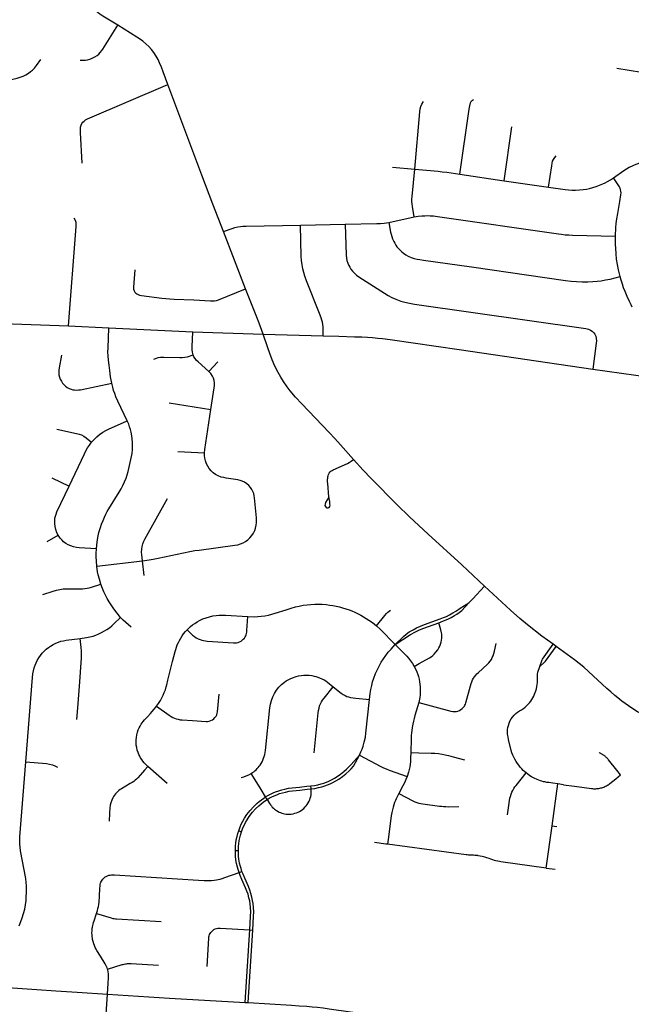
# Model space of a CAD drawing. Extents: x 1410746 to 1533160, y 578873 to 704954.
# Tile 51 of 227: x 1506122 to 1511160, y 586264 to 594373. Entities that reach past the tile are written whole.
import ezdxf

# ---------------------------------------------------------------- set-up
doc = ezdxf.new("R2010")
doc.units = 0
doc.header["$MEASUREMENT"] = 0
doc.layers.add('MC_STREETS', color=254, linetype='CONTINUOUS')

msp = doc.modelspace()

# ---------------------------------------------------------------- linework, layer by layer
at = {"layer": 'MC_STREETS'}
for p, q in [((1511041.324, 593973.5032), (1511744.2795, 593857.3496)), ((1510113.663725, 593046.9127), (1510175.646025, 593489.5139)), ((1509191.756425, 593158.745175), (1509376.005875, 593142.6731)), ((1509746.2868, 593100.495225), (1510113.663725, 593046.9127)), ((1510113.663725, 593046.9127), (1510479.288725, 592994.30855)), ((1507799.782125, 592629.11885), (1507712.8896, 592852.421625)), ((1509162.73025, 592703.8171), (1509372.833275, 592748.2431)), ((1507983.1448, 592155.344025), (1507799.782125, 592629.11885)), ((1508435.6344, 592681.76185), (1508804.3623, 592687.64685)), ((1506522.88475, 591850.776075), (1506856.328175, 591835.49605)), ((1506856.328175, 591835.49605), (1507548.6102, 591803.6286)), ((1507548.6102, 591803.6286), (1508128.941, 591782.74105)), ((1508128.941, 591782.74105), (1508620.7821, 591768.004275)), ((1507679.725625, 591476.84935), (1507753.118, 591553.97785)), ((1507351.93655, 591216.35005), (1507696.530825, 591162.969275)), ((1507425.739675, 590816.97565), (1507644.829425, 590806.39385)), ((1506386.4275, 590599.12215), (1506529.803925, 590530.445325)), ((1506348.993325, 590075.0605), (1506438.995625, 590127.4499)), ((1506757.0055, 589872.25515), (1507133.5027, 589917.31825)), ((1507146.827175, 589796.73175), (1507133.5027, 589917.31825)), ((1510540.787025, 589211.482025), (1510517.30515, 589228.615625)), ((1507336.401425, 588081.28565), (1507177.8715, 588223.09205)), ((1508522.50505, 588038.194), (1508521.214825, 588063.226875)), ((1510507.354075, 587732.524675), (1510554.896525, 588079.2731)), ((1508160.663425, 587950.470075), (1508147.583125, 587971.780325)), ((1507925.936525, 587693.414925), (1507949.34, 587684.55265)), ((1510459.784675, 587385.7692), (1510507.354075, 587732.524675)), ((1510507.354075, 587732.524675), (1510546.97915, 587727.088875)), ((1507898.652575, 587531.223075), (1507923.66255, 587530.464825)), ((1507929.665925, 587350.19445), (1507953.188775, 587358.664525)), ((1510459.784675, 587385.7692), (1510532.2706, 587375.82375)), ((1507978.087725, 586278.844625), (1508016.7507, 586876.43765)), ((1508003.04815, 586277.41205), (1508041.698075, 586874.820975)), ((1508016.7507, 586876.43765), (1508041.698075, 586874.820975)), ((1506833.118, 586182.5487), (1506845.53565, 586348.086575)), ((1507978.087725, 586278.844625), (1508003.04815, 586277.41205))]:
    msp.add_line(p, q, dxfattribs=at)
for points in [[(1506931.25505, 594327.2955), (1506835.283075, 594386.067), (1506807.84085, 594403.2184), (1506782.362075, 594419.733925), (1506753.4138, 594439.579325), (1506727.3437, 594458.788875), (1506707.448075, 594474.110775), (1506686.765475, 594492.508375), (1506667.428175, 594511.38645), (1506641.81545, 594538.6)], [(1506621.236675, 594040.1476), (1506646.8745, 594038.76175), (1506664.19425, 594040.1853), (1506680.1836, 594042.773525), (1506699.45445, 594047.98185), (1506717.944025, 594055.533925), (1506740.8607, 594066.992275), (1506759.350275, 594078.711025), (1506773.412775, 594090.16935), (1506785.131525, 594101.8881), (1506798.622675, 594118.446875), (1506807.52735, 594131.5756), (1506931.25505, 594327.2955)], [(1507342.60515, 593840.1675), (1507304.437775, 593943.48055), (1507288.8638, 593982.975925), (1507274.48985, 594017.4389), (1507261.469025, 594044.522225), (1507246.188375, 594072.01045), (1507226.022525, 594102.70585), (1507207.30235, 594127.334725), (1507185.42735, 594151.29305), (1507160.42735, 594175.2514), (1507135.42735, 594195.5639), (1507109.705225, 594214.324475), (1507087.75145, 594229.646375), (1506931.25505, 594327.2955)], [(1506031.2053, 593875.59835), (1506099.9599, 593891.14345), (1506125.86795, 593898.6948), (1506150.915925, 593908.32865), (1506172.8738, 593918.96195), (1506193.5801, 593931.449875), (1506212.297275, 593945.487775), (1506227.711425, 593958.42465), (1506243.125575, 593974.3893), (1506261.0521, 593996.048425), (1506295.7515, 594046.5398)], [(1506637.769675, 593192.2053), (1506622.215825, 593444.5058), (1506621.695, 593468.98495), (1506623.778325, 593489.03705), (1506628.2054, 593504.401625), (1506634.4554, 593517.9433), (1506642.0075, 593528.620375), (1506651.903325, 593538.5162), (1506665.445, 593547.8912), (1506679.7679, 593556.48495), (1507342.60515, 593840.1675)], [(1507712.8896, 592852.421625), (1507621.789775, 593091.989075), (1507434.02935, 593596.41615), (1507342.60515, 593840.1675)], [(1509376.005875, 593142.6731), (1509418.907225, 593613.215625), (1509422.071175, 593637.5779), (1509427.44985, 593658.14345), (1509435.676075, 593677.127025), (1509448.07195, 593700.11265)], [(1509746.2868, 593100.495225), (1509823.562675, 593637.08335), (1509828.669025, 593664.815975), (1509835.71545, 593688.125), (1509845.09045, 593704.44445), (1509858.97935, 593716.94445)], [(1510479.288725, 592994.30855), (1510504.863125, 593170.04135), (1510508.372875, 593190.661175), (1510512.294725, 593206.5956), (1510519.183375, 593222.7659), (1510529.174675, 593237.8266), (1510540.9892, 593250.7555)], [(1511014.108175, 593071.56115), (1511099.331125, 593131.7583), (1511119.2841, 593143.933025), (1511142.618975, 593157.122275), (1511163.9247, 593167.60605), (1511187.25955, 593177.75165), (1511207.550725, 593186.2063), (1511229.871025, 593194.322775), (1511253.205875, 593201.424675), (1511277.893475, 593207.512025), (1511311.035725, 593214.27575), (1511344.178, 593218.672175), (1511371.2329, 593220.7013), (1511404.71335, 593221.377675), (1511432.7828, 593220.7013), (1511462.205, 593218.334), (1511486.554425, 593214.61395), (1511509.3185, 593210.487975), (1511533.562325, 593205.144725), (1511556.16585, 593199.0815), (1511577.45385, 593192.141575), (1511621.714275, 593177.867325)], [(1509372.833275, 592748.2431), (1509357.19115, 592835.4773), (1509354.06615, 592856.050225), (1509352.50365, 592875.06065), (1509353.282125, 592893.7619), (1509354.80345, 592915.592575), (1509376.005875, 593142.6731)], [(1509376.005875, 593142.6731), (1509568.007125, 593125.277775), (1509602.382125, 593121.111125), (1509640.22935, 593116.597225), (1509746.2868, 593100.495225)], [(1510479.288725, 592994.30855), (1510614.444975, 592973.99605), (1510642.20735, 592971.510575), (1510673.2164, 592969.4289), (1510701.62405, 592969.0907), (1510732.399, 592970.781625), (1510762.835775, 592973.14895), (1510791.5816, 592976.869), (1510815.592825, 592981.941775), (1510843.3241, 592989.720075), (1510871.73175, 592998.8511), (1510899.12485, 593008.996675), (1510925.490925, 593020.255425), (1510944.59605, 593029.334525), (1510965.016475, 593040.400825), (1510988.133625, 593054.12295), (1511014.108175, 593071.56115)], [(1511028.91895, 592590.868), (1511033.042125, 592662.3235), (1511036.51435, 592694.26795), (1511042.0699, 592733.50405), (1511049.01435, 592777.9485), (1511065.188475, 592876.393825), (1511073.80995, 592931.4861), (1511075.3618, 592947.004525), (1511074.696725, 592959.41925), (1511072.2581, 592972.49905), (1511068.045975, 592985.578875), (1511062.725375, 592997.328525), (1511014.108175, 593071.56115)], [(1506522.88475, 591850.776075), (1506588.03435, 592669.542025), (1506588.2513, 592686.463), (1506586.732275, 592701.573275), (1506581.263525, 592718.760775), (1506571.853625, 592737.1218)], [(1509372.833275, 592748.2431), (1509404.5179, 592754.568625), (1509434.5349, 592757.87315), (1509460.31615, 592758.9148), (1509480.107825, 592759.175225), (1509503.2849, 592758.393975), (1509531.930725, 592756.57105), (1509562.920325, 592752.6648), (1510561.4818, 592608.44345), (1510586.257675, 592605.431125), (1510614.2749, 592602.3887), (1510645.06845, 592600.4398), (1510675.8844, 592599.354725), (1511028.91895, 592590.868)], [(1507799.782125, 592629.11885), (1507872.196875, 592653.8488), (1507894.4601, 592660.69905), (1507918.4359, 592666.179225), (1507940.0141, 592669.604325), (1507960.222275, 592672.0019), (1507986.938175, 592673.714475), (1508435.6344, 592681.76185)], [(1508620.7821, 591768.004275), (1508621.240625, 591844.57495), (1508619.938525, 591863.32495), (1508616.2927, 591881.814525), (1508611.6052, 591898.220775), (1508605.3552, 591916.970775), (1508592.16075, 591952.213825), (1508484.0719, 592221.6056), (1508470.79065, 592260.147275), (1508461.936475, 592290.616025), (1508454.644825, 592320.0431), (1508447.873975, 592354.678525), (1508443.54965, 592388.672175), (1508441.4663, 592421.658275), (1508435.6344, 592681.76185)], [(1508804.3623, 592687.64685), (1509063.0531, 592693.6311), (1509093.61105, 592695.08625), (1509123.395825, 592697.759825), (1509162.73025, 592703.8171)], [(1508804.3623, 592687.64685), (1508811.055575, 592432.8465), (1508813.10485, 592409.774225), (1508817.8264, 592388.575675), (1508824.0764, 592369.044425), (1508832.409725, 592349.25275), (1508841.2639, 592333.62775), (1508850.899325, 592318.784), (1508864.440975, 592301.075675), (1508879.805575, 592284.409), (1508896.993075, 592269.56525), (1508916.2639, 592255.763175), (1509126.2957, 592119.713925), (1509156.8889, 592101.5965), (1509188.399325, 592085.450675), (1509221.472225, 592070.606925), (1509261.055575, 592056.0236), (1509295.690975, 592045.606925), (1509332.149325, 592038.05485), (1509373.555575, 592031.284), (1510785.0139, 591830.24235), (1510806.3251, 591824.78335), (1510823.76735, 591817.209325), (1510838.3507, 591806.79265), (1510850.590275, 591795.334325), (1510859.70485, 591781.79265), (1510866.864725, 591766.295325), (1510871.602425, 591746.834475), (1510872.9979, 591728.344575), (1510871.61715, 591708.8166), (1510842.442825, 591494.626975)], [(1509162.73025, 592703.8171), (1509176.51575, 592622.634825), (1509180.755025, 592605.603525), (1509186.223775, 592588.416025), (1509193.51545, 592568.103525), (1509203.31425, 592546.37645), (1509211.223775, 592531.9056), (1509220.07795, 592516.801425), (1509229.973775, 592502.99935), (1509241.692525, 592488.676425), (1509255.2342, 592474.613925), (1509270.598775, 592460.551425), (1509284.661275, 592449.0931), (1509303.932125, 592436.072275), (1509322.074475, 592426.26325), (1509347.682125, 592415.238925), (1509371.380025, 592407.166025), (1509395.07795, 592401.697275), (1509417.473775, 592397.791025), (1509448.463375, 592393.363925), (1509845.07795, 592338.1556), (1510618.255025, 592226.176425), (1510665.908675, 592220.08505), (1510708.607325, 592216.6164), (1510756.076925, 592214.785125), (1510803.29535, 592214.51985), (1510842.29035, 592216.642025), (1510878.36735, 592219.29475), (1510912.322175, 592223.273825), (1510948.66445, 592229.640375), (1510984.94425, 592237.262975), (1511069.1832, 592256.987225)], [(1511069.1832, 592256.987225), (1511055.611575, 592311.976275), (1511046.236575, 592357.4624), (1511038.9449, 592401.559625), (1511034.0838, 592445.309625), (1511031.3379, 592490.798625), (1511029.917125, 592522.045725), (1511029.2227, 592555.37905), (1511028.91895, 592590.868)], [(1507070.317525, 592313.511425), (1507059.6266, 592169.8749), (1507060.69085, 592153.3346), (1507064.5971, 592140.8346), (1507070.32625, 592129.6367), (1507077.87835, 592120.5221), (1507086.7325, 592114.0117), (1507097.67, 592108.80335), (1507110.17, 592105.157525), (1507124.4619, 592102.3164), (1507291.680425, 592080.41795), (1507325.609025, 592076.52535), (1507359.1524, 592073.816675), (1507394.557175, 592071.835325), (1507557.56585, 592064.532525), (1507692.461675, 592057.24085), (1507708.6075, 592056.98045), (1507725.67285, 592058.7101), (1507742.461675, 592061.66795), (1507758.492, 592066.130025), (1507983.1448, 592155.344025)], [(1511168.111575, 592004.684625), (1511157.6949, 592025.170725), (1511144.15325, 592052.25405), (1511125.750475, 592094.26795), (1511109.431025, 592133.15685), (1511096.931025, 592164.40685), (1511086.51435, 592194.615175), (1511076.792125, 592227.9485), (1511069.1832, 592256.987225)], [(1508128.941, 591782.74105), (1508095.868075, 591873.626475), (1508076.336825, 591922.063975), (1507983.1448, 592155.344025)], [(1505678.9624, 591882.637675), (1506294.7202, 591861.108175), (1506522.88475, 591850.776075)], [(1506880.12385, 591379.56545), (1506871.25815, 591431.536575), (1506863.5906, 591483.1916), (1506857.940825, 591527.179075), (1506852.97725, 591568.83845), (1506849.85225, 591603.473875), (1506849.071, 591637.32805), (1506849.591825, 591667.536375), (1506856.328175, 591835.49605)], [(1507550.758325, 591612.0545), (1507545.8104, 591633.9295), (1507543.727075, 591654.242), (1507543.206225, 591677.6795), (1507548.6102, 591803.6286)], [(1508870.52445, 590750.255925), (1508765.138925, 590870.24105), (1508716.961825, 590923.626475), (1508670.8199, 590973.839575), (1508445.868075, 591210.0848), (1508394.566, 591264.5119), (1508350.295175, 591316.0744), (1508325.396375, 591349.48745), (1508294.90105, 591392.662225), (1508272.170175, 591429.35565), (1508250.331575, 591467.7861), (1508224.774325, 591518.938975), (1508201.336825, 591572.5848), (1508182.424875, 591623.4787), (1508166.180575, 591669.98065), (1508128.941, 591782.74105)], [(1508620.7821, 591768.004275), (1508750.146875, 591765.6687), (1508880.094775, 591762.02285), (1508940.88345, 591759.838575), (1508987.907275, 591757.595775), (1509028.635725, 591754.773025), (1509070.831375, 591751.244825), (1509109.285, 591746.3861), (1509173.43555, 591738.224), (1509742.706375, 591656.19275), (1510842.442825, 591494.626975)], [(1506465.850225, 591609.30025), (1506447.169175, 591504.606275), (1506444.82, 591487.435725), (1506443.499725, 591468.62165), (1506445.150075, 591448.817375), (1506449.441, 591430.0033), (1506456.702575, 591411.849375), (1506465.2638, 591394.87885), (1506475.15965, 591380.81635), (1506487.1388, 591366.75385), (1506500.15965, 591354.774675), (1506513.7013, 591344.618425), (1506529.3263, 591336.5455), (1506546.5138, 591330.0351), (1506559.53465, 591325.868425), (1506573.59715, 591323.26425), (1506590.524225, 591321.962175), (1506606.40965, 591323.26425), (1506624.117975, 591325.608), (1506880.12385, 591379.56545)], [(1507227.581225, 591576.89825), (1507247.893725, 591585.752425), (1507263.258325, 591589.658675), (1507282.52915, 591592.783675), (1507310.393725, 591594.346175), (1507441.383325, 591589.919075), (1507461.4354, 591590.1795), (1507483.049975, 591592.262825), (1507503.6229, 591596.689925), (1507550.758325, 591612.0545)], [(1507679.725625, 591476.84935), (1507591.1229, 591554.242), (1507576.27915, 591569.867), (1507566.427825, 591582.03045), (1507557.268725, 591596.4295), (1507550.758325, 591612.0545)], [(1510842.442825, 591494.626975), (1511433.328225, 591412.85615), (1511799.734475, 591358.689475)], [(1507696.530825, 591162.969275), (1507724.394225, 591339.76955), (1507726.305825, 591360.29695), (1507726.17545, 591381.628675), (1507723.5036, 591400.3317), (1507717.863, 591419.62845), (1507709.847425, 591438.0346), (1507697.37875, 591457.925125), (1507679.725625, 591476.84935)], [(1507008.562225, 591069.704425), (1506930.11115, 591231.66675), (1506915.319025, 591266.9161), (1506905.247775, 591293.03835), (1506896.120725, 591320.1048), (1506888.5673, 591346.227075), (1506880.12385, 591379.56545)], [(1507644.829425, 590806.39385), (1507647.87385, 590832.271625), (1507696.530825, 591162.969275)], [(1506713.8385, 590893.1412), (1506736.943575, 590917.858275), (1506756.28735, 590936.39605), (1506778.8551, 590955.739825), (1506807.602125, 590976.158275), (1506831.513175, 590990.128775), (1506854.8869, 591001.949975), (1507008.562225, 591069.704425)], [(1506753.404925, 590014.767275), (1506756.3846, 590046.2177), (1506762.5112, 590090.934225), (1506767.996675, 590122.980925), (1506774.636975, 590150.697), (1506786.47405, 590189.96145), (1506797.1563, 590219.121075), (1506808.993375, 590248.5694), (1506820.83045, 590277.1516), (1506832.6675, 590300.82575), (1506843.927175, 590322.190225), (1506856.919075, 590345.28695), (1506941.79955, 590480.691525), (1506958.255975, 590509.562425), (1506972.402725, 590536.412375), (1506985.68335, 590566.72685), (1506997.833975, 590597.032675), (1507006.7591, 590624.17995), (1507014.55425, 590651.896025), (1507038.5171, 590749.4797), (1507044.2913, 590775.752225), (1507048.333225, 590801.44735), (1507051.509025, 590833.20535), (1507052.37515, 590862.653675), (1507051.797725, 590891.235875), (1507049.48805, 590919.818075), (1507045.734825, 590945.5132), (1507040.249375, 590974.961525), (1507034.475175, 590998.34695), (1507027.703975, 591020.1788), (1507019.81805, 591042.360375), (1507008.562225, 591069.704425)], [(1506426.6371, 591000.875325), (1506590.25325, 590965.6804), (1506611.746325, 590960.03845), (1506630.82145, 590952.784525), (1506649.6279, 590942.575325), (1506668.83945, 590928.972925), (1506713.8385, 590893.1412)], [(1506529.803925, 590530.445325), (1506655.807175, 590797.496975), (1506667.09105, 590821.6767), (1506681.06155, 590845.58775), (1506696.1067, 590869.23015), (1506713.8385, 590893.1412)], [(1507133.5027, 589917.31825), (1507188.46615, 589924.646725), (1507221.777325, 589929.6434), (1507261.41765, 589936.97185), (1507523.9098, 589992.93465), (1507563.550125, 590000.2631), (1507600.525525, 590005.2598), (1507892.99775, 590043.900775), (1507918.647375, 590048.89745), (1507941.298975, 590055.559675), (1507962.61815, 590064.2206), (1507982.937975, 590075.5464), (1508001.592225, 590088.53775), (1508018.247825, 590104.86025), (1508034.5703, 590123.847625), (1508047.894775, 590144.833675), (1508058.55435, 590165.819725), (1508065.455425, 590185.919525), (1508070.546375, 590208.79115), (1508072.878175, 590231.775875), (1508073.539275, 590251.167775), (1508072.54505, 590271.7493), (1508057.2219, 590433.974775), (1508054.59455, 590450.518775), (1508049.508675, 590469.78345), (1508042.5734, 590487.1987), (1508034.405175, 590503.689275), (1508023.2445, 590520.58385), (1508008.587575, 590536.573225), (1507992.2651, 590550.563925), (1507972.6115, 590563.5553), (1507954.62345, 590572.2162), (1507936.968525, 590578.878425), (1507918.31425, 590583.542), (1507822.71115, 590597.5327), (1507802.72445, 590601.196925), (1507780.788225, 590606.5687), (1507757.75435, 590615.85385), (1507736.102075, 590628.179), (1507716.448475, 590641.836575), (1507698.460425, 590658.492175), (1507683.8035, 590677.146425), (1507670.81215, 590696.800025), (1507660.6251, 590716.4548), (1507651.49165, 590741.103925), (1507646.494975, 590763.0893), (1507644.1632, 590784.40845), (1507644.829425, 590806.39385)], [(1508669.823375, 590442.883275), (1508659.963675, 590552.886825), (1508658.909675, 590567.6429), (1508658.359625, 590582.078075), (1508659.095625, 590596.116), (1508660.484525, 590608.095175), (1508662.56785, 590617.643775), (1508666.4437, 590628.537425), (1508672.093525, 590639.0243), (1508678.8873, 590648.37295), (1508685.774525, 590654.87755), (1508695.27455, 590661.134075), (1508704.091275, 590665.667025), (1508821.0748, 590718.68545), (1508837.047025, 590727.192375), (1508851.5116, 590736.986275), (1508870.52445, 590750.255925)], [(1509950.019575, 589708.79595), (1509763.230125, 589882.63065), (1509486.1674, 590134.6159), (1509331.926275, 590277.6726), (1509230.3121, 590377.2732), (1509015.90105, 590593.1776), (1508950.8753, 590661.844825), (1508870.52445, 590750.255925)], [(1506438.995625, 590127.4499), (1506429.162, 590147.77275), (1506419.73435, 590173.2229), (1506413.203925, 590199.45175), (1506410.89595, 590224.990675), (1506410.517275, 590249.423175), (1506412.397925, 590268.76695), (1506416.159225, 590284.618125), (1506421.80115, 590301.27525), (1506429.055075, 590319.544375), (1506529.803925, 590530.445325)], [(1508668.4172, 590440.546825), (1508641.393375, 590395.64535), (1508637.4886, 590382.829025), (1508636.8734, 590372.6785), (1508639.9984, 590363.563925), (1508645.20675, 590356.793075), (1508652.4984, 590353.668075)], [(1508652.4984, 590353.668075), (1508661.8734, 590353.407675), (1508669.946325, 590356.532675), (1508675.9359, 590363.563925), (1508678.378625, 590374.436075), (1508678.00625, 590385.007575), (1508677.365175, 590396.31235), (1508676.121425, 590405.44225), (1508669.823375, 590442.883275)], [(1507133.5027, 589917.31825), (1507127.7605, 589964.691275), (1507126.284675, 589988.7312), (1507127.555925, 590011.980275), (1507130.769175, 590033.7801), (1507137.114325, 590057.34435), (1507145.1616, 590077.545075), (1507153.822525, 590095.5331), (1507340.03205, 590428.9781)], [(1506753.404925, 590014.767275), (1506612.821, 590023.74575), (1506589.1786, 590026.70105), (1506566.61085, 590030.99965), (1506542.431125, 590039.059575), (1506522.012675, 590048.194125), (1506503.4749, 590059.478), (1506484.131125, 590073.4485), (1506470.9666, 590085.538375), (1506455.652775, 590103.270175), (1506438.995625, 590127.4499)], [(1506757.0055, 589872.25515), (1506753.828675, 589914.571675), (1506752.117675, 589949.46675), (1506751.54025, 589977.76025), (1506753.404925, 590014.767275)], [(1506789.938575, 589723.407525), (1506778.1015, 589764.1155), (1506769.1515, 589800.20415), (1506764.24345, 589825.89925), (1506757.0055, 589872.25515)], [(1506313.85725, 589637.660925), (1506396.42805, 589665.9544), (1506425.29895, 589674.9044), (1506453.30375, 589680.967275), (1506480.153675, 589685.0092), (1506502.095575, 589686.45275), (1506616.7131, 589685.297925), (1506638.9437, 589686.45275), (1506659.73075, 589688.185), (1506678.208125, 589690.7834), (1506695.19755, 589694.181275), (1506712.439275, 589699.262975), (1506789.938575, 589723.407525)], [(1506952.6658, 589449.62555), (1506923.610875, 589485.511225), (1506898.204475, 589519.8676), (1506874.81905, 589553.646575), (1506858.651325, 589579.630375), (1506843.927175, 589604.748075), (1506829.203, 589632.46415), (1506815.633675, 589659.6028), (1506803.219175, 589688.185), (1506789.938575, 589723.407525)], [(1509822.04285, 589571.191025), (1509854.327025, 589603.8261), (1509950.019575, 589708.79595)], [(1510517.30515, 589228.615625), (1510423.864325, 589296.794825), (1510304.738825, 589388.833375), (1510240.531, 589441.8469), (1510166.051825, 589508.773975), (1509950.019575, 589708.79595)], [(1508000.167675, 589458.495075), (1508057.89085, 589456.277225), (1508085.0065, 589457.067), (1508111.858875, 589459.436325), (1508141.870375, 589463.64845), (1508170.56555, 589469.44015), (1508200.313775, 589477.3379), (1508225.849875, 589485.235675), (1508317.9904, 589513.6676), (1508359.585275, 589527.35705), (1508393.8089, 589536.83435), (1508424.3469, 589544.2056), (1508458.044, 589550.26055), (1508489.635025, 589554.73595), (1508519.909775, 589557.368525), (1508552.2906, 589558.684825), (1508584.396925, 589559.3407), (1508613.336075, 589558.23375), (1508647.46315, 589555.67905), (1508676.02215, 589552.10335), (1508701.8215, 589547.891225), (1508728.59225, 589542.966325), (1508755.83475, 589536.759175), (1508780.490925, 589530.379625), (1508808.967775, 589521.56535), (1508834.7671, 589512.614575), (1508858.72365, 589503.13725), (1508883.996475, 589492.34365), (1508910.32235, 589479.9705), (1508931.6463, 589468.650375), (1508954.5498, 589456.01395), (1508976.663525, 589442.3245), (1508999.0405, 589427.845275), (1509027.897825, 589407.503625), (1509061.02155, 589381.74475)], [(1509216.229875, 589228.0989), (1509282.684875, 589292.245825), (1509305.0807, 589312.0375), (1509331.17905, 589331.40835), (1509362.4344, 589349.074425), (1509390.95305, 589363.251325), (1509422.6038, 589377.757925), (1509457.71635, 589392.42935), (1509586.627225, 589437.432775), (1509614.3868, 589448.28695), (1509637.56515, 589458.533275), (1509662.9517, 589471.3914), (1509690.6461, 589487.216775), (1509719.494425, 589505.0203), (1509751.54925, 589527.437225), (1509822.04285, 589571.191025)], [(1509574.091125, 589406.308325), (1509613.76065, 589421.0402), (1509649.1953, 589436.56875), (1509677.0078, 589450.475), (1509704.559875, 589465.94375), (1509723.041625, 589477.317125), (1509742.26545, 589490.583325), (1509763.781175, 589506.7327), (1509822.04285, 589571.191025)], [(1507500.88645, 589347.9351), (1507514.743, 589361.520825), (1507530.01885, 589375.014475), (1507546.313075, 589388.762725), (1507563.3711, 589400.9834), (1507583.2096, 589413.83175), (1507603.74275, 589425.2911), (1507630.30525, 589437.270275), (1507657.649, 589447.686925), (1507685.5136, 589456.280675), (1507713.6386, 589463.051525), (1507740.4615, 589466.957775), (1507765.721925, 589469.0411), (1507789.159425, 589470.082775), (1507817.54485, 589469.561925), (1508000.167675, 589458.495075)], [(1509061.02155, 589381.74475), (1509129.94705, 589465.64795), (1509144.661125, 589482.497925), (1509154.68275, 589493.33455), (1509164.94175, 589502.4163), (1509175.670975, 589510.6909)], [(1506620.483775, 589277.6184), (1506672.528125, 589285.027075), (1506699.871875, 589289.975), (1506726.955225, 589296.745825), (1506749.871875, 589304.297925), (1506773.309375, 589313.933325), (1506797.267725, 589325.652075), (1506819.923975, 589338.4125), (1506840.236475, 589350.9125), (1506860.809375, 589365.495825), (1506880.340625, 589381.120825), (1506901.045425, 589400.425675), (1506952.6658, 589449.62555)], [(1507040.339075, 589370.30735), (1507018.232475, 589388.15085), (1506996.7915, 589407.03105), (1506975.1769, 589427.34355), (1506952.6658, 589449.62555)], [(1507500.88645, 589347.9351), (1507533.990575, 589316.072375), (1507546.134125, 589305.24745), (1507561.023625, 589293.186175), (1507577.023025, 589282.5996), (1507593.2689, 589273.923875), (1507607.428075, 589267.46125), (1507621.664175, 589262.77375), (1507637.115575, 589258.9543), (1507651.6989, 589256.35015), (1507666.3055, 589254.923725), (1507884.3195, 589241.152725), (1507896.87015, 589240.777675), (1507908.914825, 589241.951475), (1507921.154775, 589244.6878), (1507933.916275, 589249.359225), (1507945.225675, 589255.293875), (1507954.660725, 589261.805725), (1507964.0163, 589270.067), (1507972.9178, 589280.29065), (1507979.465325, 589289.79185), (1507983.64335, 589298.364025), (1507987.115575, 589308.08625), (1507990.06695, 589318.502925), (1507991.976675, 589328.051525), (1507993.152375, 589341.676425), (1508000.167675, 589458.495075)], [(1509061.02155, 589381.74475), (1509092.5422, 589353.3691), (1509216.229875, 589228.0989)], [(1509216.229875, 589228.0989), (1509341.3339, 589308.68675), (1509381.6432, 589331.0479), (1509414.716125, 589346.933325), (1509450.91405, 589362.2979), (1509489.1322, 589376.500275), (1509574.091125, 589406.308325)], [(1509371.7473, 589046.4156), (1509413.8801, 589070.0632), (1509497.0315, 589118.1074), (1509510.992775, 589126.598525), (1509524.698775, 589136.551575), (1509537.02225, 589147.986925), (1509550.813225, 589162.67455), (1509566.98315, 589184.2408), (1509575.716725, 589199.747975), (1509583.028725, 589214.5524), (1509588.945375, 589230.11045), (1509593.177975, 589246.0635), (1509596.85415, 589262.390575), (1509598.85315, 589279.4765), (1509598.88695, 589296.96235), (1509598.619225, 589313.3606), (1509597.407625, 589324.3117), (1509592.207175, 589348.449125), (1509574.091125, 589406.308325)], [(1507250.028225, 588719.503525), (1507265.950825, 588742.277625), (1507281.751275, 588767.267375), (1507293.24635, 588788.219125), (1507303.46495, 588809.148425), (1507312.971225, 588831.2374), (1507321.8382, 588855.054175), (1507328.89695, 588877.31435), (1507333.93535, 588895.9735), (1507343.528275, 588934.50385), (1507381.31375, 589086.2708), (1507401.697, 589168.141025), (1507406.870525, 589186.97705), (1507413.07895, 589205.911325), (1507419.947475, 589223.4238), (1507428.9566, 589242.876525), (1507437.910175, 589261.310375), (1507448.274, 589280.239025), (1507459.471925, 589297.94735), (1507471.7115, 589314.614025), (1507487.85735, 589333.624425), (1507500.88645, 589347.9351)], [(1506172.999125, 588261.099125), (1506228.183575, 588956.5659), (1506231.3823, 588985.547925), (1506235.5153, 589011.594925), (1506241.53855, 589035.547925), (1506248.830225, 589057.1625), (1506257.16355, 589076.954175), (1506266.798975, 589096.225), (1506278.517725, 589116.277075), (1506292.3198, 589135.808325), (1506306.903125, 589154.558325), (1506322.78855, 589172.266675), (1506341.017725, 589188.933325), (1506358.205225, 589202.735425), (1506375.653125, 589214.714575), (1506398.048975, 589227.735425), (1506419.923975, 589237.891675), (1506442.059375, 589247.00625), (1506461.590625, 589253.777075), (1506482.16355, 589258.725), (1506505.340625, 589263.152075), (1506620.483775, 589277.6184)], [(1506591.91025, 588608.416425), (1506600.1383, 588706.66895), (1506617.3138, 588919.098675), (1506629.613025, 589079.5353), (1506631.329525, 589114.151075), (1506631.621525, 589143.934525), (1506630.45355, 589175.17795), (1506628.409575, 589203.501425), (1506620.483775, 589277.6184)], [(1509004.2383, 588774.329425), (1509009.817575, 588822.5623), (1509015.113275, 588857.5694), (1509021.613675, 588890.30255), (1509029.23615, 588918.96585), (1509038.530025, 588948.706275), (1509053.772, 588987.7406), (1509069.757475, 589022.31385), (1509085.3712, 589054.2848), (1509100.984925, 589080.679425), (1509118.457425, 589109.3046), (1509137.41695, 589136.44275), (1509157.247825, 589163.019375), (1509180.912325, 589189.9755), (1509216.229875, 589228.0989)], [(1509216.229875, 589228.0989), (1509309.8898, 589130.02935), (1509324.212725, 589114.40435), (1509340.618975, 589093.83145), (1509356.412375, 589071.100275), (1509371.7473, 589046.4156)], [(1509408.6368, 588748.599675), (1509674.844925, 588678.81065), (1509690.2095, 588676.206475), (1509705.313675, 588675.1648), (1509718.85535, 588676.206475), (1509731.876175, 588679.331475), (1509744.897, 588684.2794), (1509757.1366, 588691.050225), (1509767.813675, 588698.862725), (1509776.407425, 588707.456475), (1509784.74075, 588718.13355), (1509789.9491, 588726.987725), (1509794.11575, 588736.1023), (1509798.282425, 588746.7794), (1509834.399275, 588886.88475), (1509840.07315, 588904.633075), (1509845.707975, 588920.196375), (1509852.7447, 588935.3699), (1509860.2616, 588948.6023), (1509868.3345, 588960.8419), (1509878.23035, 588973.6023), (1509887.60535, 588984.2794), (1509898.282425, 588994.69605), (1509975.8866, 589063.9669), (1509987.0845, 589075.68565), (1509998.54285, 589090.00855), (1510007.1366, 589104.331475), (1510014.9491, 589118.9148), (1510021.98035, 589134.800225), (1510027.188675, 589151.7273), (1510032.397, 589172.0398), (1510045.815525, 589234.6229)], [(1510407.077725, 589044.6991), (1510423.117675, 589093.126425), (1510425.828825, 589099.578875), (1510429.781325, 589106.317075), (1510517.30515, 589228.615625)], [(1510407.077725, 589044.6991), (1510443.353625, 589080.094025), (1510447.901625, 589085.160375), (1510452.60335, 589090.754875), (1510540.787025, 589211.482025)], [(1511495.536775, 588516.762075), (1511422.56225, 588557.4719), (1511351.208075, 588596.5344), (1511289.489325, 588627.7844), (1511245.478925, 588652.523975), (1511211.62475, 588672.576075), (1511172.56225, 588697.576075), (1511137.842325, 588721.574775), (1511110.553025, 588741.165675), (1511082.978925, 588761.638575), (1511050.426825, 588786.638575), (1511025.426825, 588807.4719), (1510991.31225, 588836.37815), (1510957.978925, 588866.06565), (1510808.239325, 589005.9094), (1510770.2185, 589039.50315), (1510731.416425, 589071.273975), (1510692.614325, 589100.701075), (1510540.787025, 589211.482025)], [(1509371.7473, 589046.4156), (1509384.10855, 589022.477275), (1509392.7023, 589002.4252), (1509400.5148, 588981.33145), (1509406.7648, 588962.321025), (1509412.136675, 588942.2252), (1509416.66065, 588920.133525), (1509419.2648, 588900.602275), (1509421.34815, 588876.1231), (1509422.1294, 588854.76895), (1509421.83295, 588831.3815), (1509420.64305, 588812.343225), (1509417.668325, 588790.3302), (1509408.6368, 588748.599675)], [(1510294.4013, 588168.9402), (1510283.15155, 588178.405225), (1510270.281225, 588190.128675), (1510258.057575, 588202.523075), (1510245.68165, 588216.332675), (1510232.5929, 588232.583625), (1510222.5561, 588246.4243), (1510211.758525, 588262.96165), (1510200.9368, 588281.72785), (1510192.28905, 588298.81115), (1510184.7619, 588315.73505), (1510177.250375, 588335.34655), (1510171.018075, 588354.738875), (1510149.421725, 588445.49695), (1510144.7418, 588465.790275), (1510141.235075, 588488.19615), (1510140.305425, 588509.1265), (1510141.151475, 588526.032025), (1510143.6938, 588544.2945), (1510147.2474, 588559.87755), (1510153.33665, 588578.658075), (1510160.24815, 588594.712975), (1510170.99795, 588614.118975), (1510181.204825, 588628.8368), (1510194.1186, 588644.14135), (1510208.1475, 588657.75985), (1510221.553675, 588668.5797), (1510239.28305, 588680.2156), (1510255.5565, 588690.0596), (1510271.830675, 588701.352725), (1510284.920125, 588711.668075), (1510298.4667, 588723.68), (1510309.970875, 588735.1207), (1510321.499925, 588747.936825), (1510331.37005, 588760.85275), (1510341.007325, 588775.050025), (1510348.86985, 588788.09635), (1510356.236025, 588801.878975), (1510363.356325, 588817.13115), (1510369.254575, 588831.795375), (1510374.2309, 588846.3049), (1510378.9808, 588863.093375), (1510382.799325, 588880.39565), (1510385.417, 588896.585675), (1510387.261775, 588914.42835), (1510388.032675, 588932.01825), (1510387.722225, 588951.2209), (1510387.587625, 588965.264325), (1510388.676525, 588981.461025), (1510391.235725, 588998.0411), (1510395.576, 589014.53415), (1510401.00135, 589029.94215), (1510407.077725, 589044.6991)], [(1507250.028225, 588719.503525), (1507354.1202, 588644.229325), (1507370.22025, 588633.7744), (1507383.87055, 588626.532575), (1507398.157275, 588620.321925), (1507411.769325, 588615.4098), (1507428.07775, 588610.940375), (1507443.682825, 588608.014125), (1507459.6051, 588606.3452), (1507546.59945, 588600.853525), (1507657.43425, 588593.8569), (1507668.78945, 588593.899675), (1507682.872725, 588596.0346), (1507697.005725, 588600.612), (1507709.872625, 588607.2569), (1507721.019525, 588615.454825), (1507730.530825, 588624.949975), (1507739.41185, 588637.21805), (1507745.267875, 588648.763875), (1507749.2864, 588660.4716), (1507751.706975, 588673.604125), (1507766.1369, 588818.51025)], [(1508547.144825, 588335.465675), (1508581.519825, 588663.7643), (1508584.197525, 588683.7538), (1508587.769825, 588702.9136), (1508592.978175, 588721.6636), (1508599.488575, 588738.06985), (1508607.821925, 588754.215675), (1508617.457325, 588769.580275), (1508629.4365, 588785.6393), (1508705.21775, 588878.69485)], [(1508705.21775, 588878.69485), (1508770.25105, 588826.32605), (1508786.46775, 588815.153175), (1508801.832325, 588806.559425), (1508816.415675, 588799.528175), (1508830.21775, 588795.1011), (1508846.624, 588790.934425), (1508868.286375, 588787.38265), (1508890.790275, 588785.15465), (1509004.2383, 588774.329425)], [(1508920.43105, 588316.09465), (1508932.76495, 588341.904), (1508942.61715, 588365.422125), (1508951.1675, 588389.957975), (1508960.4614, 588423.787725), (1508969.383525, 588463.56555), (1508974.5881, 588497.767025), (1509004.2383, 588774.329425)], [(1509408.6368, 588748.599675), (1509377.662975, 588642.30315), (1509371.15255, 588618.3448), (1509365.944225, 588596.4698), (1509360.21505, 588571.2094), (1509355.006725, 588543.0844), (1509351.3609, 588519.386475), (1509349.01715, 588499.073975), (1509347.194225, 588476.93855), (1509345.631725, 588453.24065), (1509343.2091, 588336.4038)], [(1509343.2091, 588336.4038), (1509342.0891, 588292.10235), (1509340.781525, 588264.048925), (1509338.4332, 588239.196775), (1509335.101375, 588218.29455), (1509330.294575, 588196.3492), (1509324.75285, 588176.0889), (1509313.20175, 588139.464225)], [(1509343.2091, 588336.4038), (1509411.22035, 588335.103025), (1509510.964025, 588333.132925), (1509541.2403, 588331.779125), (1509571.098675, 588328.942675), (1509600.8031, 588324.613025), (1509627.744375, 588319.355425), (1509654.721575, 588312.79575), (1509692.2843, 588302.746175), (1509787.1195, 588277.37255)], [(1506117.263225, 586910.176425), (1506131.8912, 586944.821575), (1506143.054625, 586975.23235), (1506153.82625, 587011.065025), (1506163.07185, 587047.602275), (1506169.615925, 587081.8625), (1506174.0653, 587118.54345), (1506176.62575, 587149.08475), (1506178.4697, 587185.41305), (1506178.08475, 587215.053925), (1506177.314875, 587240.845325), (1506175.390125, 587268.176525), (1506171.411275, 587299.255975), (1506129.196575, 587528.7852), (1506125.3471, 587557.656175), (1506123.422375, 587583.83255), (1506122.267525, 587610.393825), (1506123.59535, 587642.582775), (1506172.999125, 588261.099125)], [(1506172.999125, 588261.099125), (1506343.4493, 588246.700375), (1506366.8868, 588242.794125), (1506391.6264, 588236.717725), (1506411.591675, 588228.905225), (1506433.29305, 588217.620525)], [(1508521.214825, 588063.226875), (1508549.138175, 588067.002475), (1508578.391725, 588072.72255), (1508604.216225, 588079.314125), (1508626.5869, 588086.23925), (1508648.0867, 588094.006425), (1508669.563525, 588102.9107), (1508689.838275, 588112.4269), (1508714.98065, 588125.837925), (1508737.341475, 588139.39135), (1508765.643425, 588158.993825), (1508793.434925, 588181.3004), (1508815.3427, 588201.388525), (1508834.0413, 588220.596725), (1508851.238175, 588238.919725), (1508920.43105, 588316.09465)], [(1508523.5261, 588038.3119), (1508553.215375, 588042.326275), (1508583.886375, 588048.3235), (1508611.008425, 588055.246275), (1508634.53485, 588062.52915), (1508657.1261, 588070.690625), (1508679.667275, 588080.0362), (1508701.039675, 588090.0676), (1508727.3522, 588104.102775), (1508750.950625, 588118.40635), (1508780.603725, 588138.944675), (1508809.724825, 588162.31845), (1508832.7615, 588183.441675), (1508852.279825, 588203.24265), (1508870.769425, 588226.419725), (1508889.259, 588255.846825), (1508920.43105, 588316.09465)], [(1508920.43105, 588316.09465), (1509097.3022, 588222.17385), (1509119.95845, 588210.975925), (1509140.01055, 588202.382175), (1509165.01055, 588193.2676), (1509313.20175, 588139.464225)], [(1508147.583125, 587971.780325), (1508111.211375, 588031.88185), (1508047.5131, 588135.115075), (1508028.789075, 588165.46035)], [(1510140.874425, 587823.499), (1510151.787875, 587902.09185), (1510157.31585, 587942.385575), (1510160.4884, 587960.61385), (1510163.962125, 587974.9201), (1510169.8862, 587993.619275), (1510176.52815, 588010.17895), (1510183.7061, 588025.029225), (1510192.162775, 588039.885225), (1510201.56045, 588054.055225), (1510211.434675, 588067.006225), (1510294.4013, 588168.9402)], [(1510554.896525, 588079.2731), (1510513.31375, 588084.9791), (1510481.0128, 588089.40135), (1510462.91395, 588091.931325), (1510446.615725, 588094.85105), (1510435.591425, 588097.455225), (1510423.004625, 588100.667025), (1510411.394425, 588104.2256), (1510383.63065, 588114.811275), (1510360.19545, 588125.80425), (1510339.2799, 588137.366825), (1510324.646075, 588146.534775), (1510306.70905, 588159.194775), (1510294.4013, 588168.9402)], [(1509313.20175, 588139.464225), (1509303.2918, 588114.36135), (1509291.0522, 588087.79885), (1509278.736175, 588063.49435), (1509246.42695, 588001.179475)], [(1508147.583125, 587971.780325), (1508165.20305, 587982.213925), (1508187.966175, 587994.284525), (1508209.004325, 588004.67055), (1508230.57155, 588013.4386), (1508255.491475, 588022.5178), (1508280.994575, 588030.35395), (1508305.908225, 588036.6569), (1508336.963175, 588042.71245), (1508367.282525, 588046.735475), (1508428.16875, 588053.2565), (1508488.059925, 588059.6193), (1508521.214825, 588063.226875)], [(1508160.663425, 587950.470075), (1508180.471375, 587918.048775), (1508187.98165, 587906.763675), (1508195.0149, 587897.5827), (1508202.966775, 587888.47585), (1508212.1987, 587879.248575), (1508220.83215, 587871.692625), (1508229.195475, 587865.212475), (1508238.5642, 587858.806), (1508249.898275, 587852.109125), (1508259.136925, 587847.428625), (1508270.29345, 587842.60685), (1508281.146, 587838.718425), (1508291.6474, 587835.662725), (1508304.657575, 587832.78685), (1508317.6927, 587830.8717), (1508334.139225, 587829.77375), (1508347.7277, 587829.968675), (1508359.056725, 587830.9015), (1508373.887725, 587833.197525), (1508388.76865, 587836.7647), (1508402.004175, 587841.066525), (1508414.58515, 587846.21865), (1508426.3837, 587852.082375), (1508440.30655, 587860.441425), (1508452.263825, 587869.053775), (1508462.327525, 587877.514675), (1508474.4817, 587889.555425), (1508482.50565, 587898.878175), (1508491.137525, 587910.5209), (1508498.88675, 587922.897275), (1508505.624175, 587935.841525), (1508511.2948, 587949.206675), (1508515.513075, 587961.667675), (1508518.96555, 587974.996625), (1508521.669425, 587990.37415), (1508522.9589, 588004.64595), (1508523.25575, 588019.018925), (1508522.50505, 588038.194)], [(1508160.663425, 587950.470075), (1508177.437, 587960.403825), (1508199.357975, 587972.027875), (1508219.258825, 587981.85245), (1508239.56125, 587990.1063), (1508263.447125, 587998.80875), (1508287.736025, 588006.27185), (1508311.370575, 588012.2512), (1508341.003475, 588018.02945), (1508370.258375, 588021.911225), (1508430.82045, 588028.39755), (1508490.723875, 588034.76165), (1508522.50505, 588038.194)], [(1509246.42695, 588001.179475), (1509223.78595, 587957.220075), (1509217.01015, 587942.345875), (1509210.2007, 587925.73085), (1509203.391275, 587906.392025), (1509197.39895, 587887.870325), (1509191.9514, 587866.3525), (1509187.0486, 587842.38325), (1509183.289675, 587817.026975), (1509156.019225, 587622.1195), (1509150.482725, 587582.549075)], [(1509246.42695, 588001.179475), (1509360.553225, 587939.894475), (1509377.9854, 587931.995525), (1509394.32805, 587926.003225), (1509409.853575, 587921.3728), (1509425.6515, 587917.831875), (1509443.35605, 587915.1081), (1509580.089675, 587896.586425), (1509597.826575, 587894.7916), (1509614.146425, 587893.404125), (1509633.203325, 587892.228375), (1509653.904025, 587891.138875), (1509738.922425, 587891.69415)], [(1507925.936525, 587693.414925), (1507931.559575, 587709.3574), (1507938.019775, 587726.1886), (1507947.4701, 587747.715925), (1507960.2843, 587773.326875), (1507973.659325, 587796.8208), (1507992.421175, 587825.686625), (1508019.3994, 587861.036), (1508046.88775, 587891.51895), (1508074.79215, 587918.098975), (1508095.458575, 587935.128525), (1508113.163725, 587948.617825), (1508132.079025, 587962.106125), (1508147.583125, 587971.780325)], [(1507949.34, 587684.55265), (1507954.916875, 587700.444575), (1507961.148225, 587716.67955), (1507970.1089, 587737.091425), (1507982.34195, 587761.540925), (1507995.021475, 587783.81315), (1508012.867775, 587811.270325), (1508038.65145, 587845.0545), (1508064.81805, 587874.0717), (1508091.3842, 587899.376975), (1508110.988825, 587915.531625), (1508128.000275, 587928.492375), (1508145.963525, 587941.301775), (1508160.663425, 587950.470075)], [(1507898.652575, 587531.223075), (1507899.3966, 587552.452125), (1507900.531475, 587570.58125), (1507902.08125, 587587.5789), (1507906.56095, 587618.13745), (1507912.61095, 587647.064325), (1507918.415225, 587669.270825), (1507925.936525, 587693.414925)], [(1507923.66255, 587530.464825), (1507924.265725, 587548.080175), (1507925.23615, 587566.204575), (1507926.91595, 587584.62865), (1507931.18665, 587613.7614), (1507935.2555, 587634.5486), (1507940.984675, 587656.94445), (1507949.34, 587684.55265)], [(1509150.482725, 587582.549075), (1509139.141275, 587584.076875), (1509044.9939, 587596.7603)], [(1507929.665925, 587350.19445), (1507921.6416, 587373.412625), (1507916.173225, 587392.411775), (1507909.1362, 587422.300475), (1507903.566175, 587454.742925), (1507900.4419, 587482.682625), (1507899.301175, 587501.703875), (1507898.785675, 587519.2649), (1507898.652575, 587531.223075)], [(1507953.188775, 587358.664525), (1507945.485, 587380.957275), (1507940.367425, 587398.737675), (1507933.6462, 587427.285025), (1507928.329775, 587458.250225), (1507925.35855, 587484.821475), (1507924.381825, 587501.10795), (1507923.829725, 587515.444025), (1507923.66255, 587530.464825)], [(1508041.698075, 586874.820975), (1508049.066525, 586988.716025), (1508050.15515, 587026.455625), (1508048.69655, 587062.0372), (1508045.29455, 587094.062075), (1508041.0958, 587119.807775), (1508035.155775, 587147.1984), (1508026.721025, 587177.609975), (1508017.309975, 587205.207125), (1508005.874325, 587233.435275), (1507976.0716, 587302.49405), (1507962.342675, 587334.7328), (1507953.188775, 587358.664525)], [(1506754.326675, 587012.346725), (1506761.980925, 587037.222025), (1506766.64485, 587053.023625), (1506770.46655, 587069.344), (1506773.352425, 587086.33475), (1506775.333125, 587106.085925), (1506778.357975, 587154.11405), (1506782.338575, 587217.3304), (1506783.943675, 587240.722275), (1506785.79165, 587251.826875), (1506788.308075, 587261.002725), (1506791.53335, 587269.53855), (1506795.642075, 587277.9534), (1506801.60085, 587287.5279), (1506807.346825, 587294.946175), (1506813.02075, 587301.061825), (1506820.16005, 587307.486325), (1506827.095925, 587312.664475), (1506834.68915, 587317.34235), (1506844.769625, 587322.2272), (1506855.693375, 587326.06445), (1506867.1872, 587328.647375), (1506878.965825, 587329.869075), (1506889.717675, 587329.796), (1506903.5488, 587328.9326), (1507595.066975, 587286.1702), (1507640.390175, 587283.25665), (1507670.97275, 587282.40625), (1507702.62225, 587283.8698), (1507723.82705, 587286.183475), (1507742.999775, 587289.209), (1507757.74755, 587292.152725), (1507772.414, 587295.62265), (1507789.691125, 587300.42425), (1507810.559075, 587307.304), (1507929.665925, 587350.19445)], [(1508016.7507, 586876.43765), (1508024.089825, 586989.883825), (1508025.14035, 587026.303875), (1508023.75075, 587060.20285), (1508020.50815, 587090.727025), (1508016.5262, 587115.143425), (1508010.874725, 587141.2035), (1508002.824575, 587170.228375), (1507993.875025, 587196.472225), (1507982.809125, 587223.787725), (1507953.094, 587292.6435), (1507939.158925, 587325.36625), (1507929.665925, 587350.19445)], [(1506845.58795, 586552.64855), (1506841.325375, 586564.964075), (1506836.945775, 586575.4878), (1506831.886075, 586585.858175), (1506825.713425, 586596.752875), (1506787.003575, 586660.17915), (1506757.923325, 586707.82745), (1506751.69495, 586718.559675), (1506745.032025, 586731.4425), (1506738.0681, 586747.033875), (1506732.174025, 586762.766275), (1506726.54055, 586781.47005), (1506723.09385, 586796.2079), (1506720.970525, 586807.856175), (1506719.088, 586821.946575), (1506717.97885, 586835.364025), (1506717.517825, 586851.319725), (1506718.0671, 586868.751275), (1506718.9725, 586879.63585), (1506720.380775, 586890.95485), (1506721.92775, 586900.418025), (1506724.344125, 586912.247625), (1506727.218325, 586923.74845), (1506731.053225, 586936.7108), (1506735.70515, 586951.82935), (1506754.326675, 587012.346725)], [(1506754.326675, 587012.346725), (1506874.900275, 586975.2708), (1506888.707625, 586971.537325), (1506899.240225, 586969.25525), (1506910.299475, 586967.8509), (1506919.710775, 586967.19575), (1507286.484525, 586944.62775)], [(1507665.14505, 586575.16695), (1507679.420575, 586808.863125), (1507680.663625, 586818.80005), (1507683.144825, 586828.865075), (1507686.8807, 586838.83075), (1507691.338675, 586847.56455), (1507697.3214, 586856.57445), (1507704.336225, 586864.793775), (1507712.762975, 586872.499525), (1507721.87175, 586878.935625), (1507731.90825, 586884.291425), (1507742.796825, 586888.42155), (1507754.78255, 586891.208225), (1507765.01565, 586892.260675), (1507774.299825, 586892.1755), (1508016.7507, 586876.43765)], [(1506845.53565, 586348.086575), (1506851.938525, 586438.84115), (1506854.424725, 586480.9593), (1506854.72275, 586498.696475), (1506853.5876, 586514.938525), (1506851.0167, 586531.649075), (1506847.291475, 586547.183275), (1506845.58795, 586552.64855)], [(1506845.58795, 586552.64855), (1506965.66115, 586590.3778), (1506974.2069, 586592.842525), (1506982.494, 586594.841125), (1506992.31865, 586596.73535), (1507001.7781, 586598.045075), (1507009.67065, 586598.85675), (1507018.553325, 586599.394675), (1507030.28755, 586599.496525), (1507039.84095, 586599.05785), (1507264.41095, 586585.30035)], [(1505983.2027, 586404.93155), (1506263.41105, 586386.9628), (1506420.474475, 586374.9833), (1506596.512, 586363.534675), (1506845.53565, 586348.086575)], [(1506845.53565, 586348.086575), (1507355.9541, 586313.6513), (1507978.087725, 586278.844625)], [(1508003.04815, 586277.41205), (1508361.405875, 586256.326275), (1508424.974075, 586252.250925), (1508488.535125, 586247.862175), (1508530.902475, 586244.23865), (1508575.065425, 586239.33165), (1508621.4619, 586233.65595), (1508672.459275, 586226.879225), (1509178.01625, 586156.27615), (1509590.28815, 586101.15155), (1510609.6179, 585965.8792), (1510831.775275, 585935.116625)]]:
    msp.add_lwpolyline(points, dxfattribs=at)
for points in [[(1508028.789075, 588165.46035, 0.1009948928), (1508101.657975, 588233.908575, 0.1291876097), (1508146.22945, 588352.901775), (1508182.140025, 588705.6989, -0.2118828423), (1508302.8433, 588916.988275, -0.0680802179), (1508368.37155, 588953.065925), (1508399.228175, 588962.2886), (1508419.540675, 588968.017775), (1508439.853175, 588972.184425), (1508462.249, 588974.267775), (1508485.165675, 588975.309425), (1508506.519825, 588974.00735), (1508528.915675, 588970.88235), (1508546.363575, 588967.496925), (1508562.769825, 588963.06985), (1508579.176075, 588957.861525), (1508596.363575, 588951.090675), (1508611.988575, 588944.31985), (1508629.176075, 588935.465675), (1508644.019825, 588926.871925), (1508657.5615, 588917.496925), (1508705.21775, 588878.69485)], [(1507177.8715, 588223.09205), (1507169.4997, 588230.5807, -0.122699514), (1507097.4939, 588336.566725), (1507097.46165, 588336.63855, -0.1620954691), (1507091.9796, 588503.880825), (1507099.12245, 588524.69015), (1507105.520025, 588539.6752), (1507113.613525, 588555.6757), (1507122.34205, 588570.42665), (1507130.47335, 588582.46365), (1507139.3534, 588594.1579), (1507150.914675, 588607.612125), (1507173.732175, 588632.4783), (1507199.068775, 588660.08975), (1507213.65755, 588675.988375), (1507229.5368, 588693.7069), (1507242.69315, 588709.726675), (1507250.028225, 588719.503525)], [(1507177.8715, 588223.09205), (1507151.125225, 588193.1927), (1507134.162875, 588174.2307), (1507094.500675, 588129.903175, -0.0751473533), (1507048.4239, 588091.81625), (1507033.026575, 588082.570825), (1506961.7846, 588039.794625), (1506961.78115, 588039.792525, 0.1331089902), (1506889.328025, 587964.3022, 0.1097734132), (1506865.224425, 587880.955025), (1506865.22165, 587880.90955), (1506865.21925, 587880.872375), (1506862.55625, 587838.5322), (1506858.400775, 587772.462375)], [(1510459.784675, 587385.7692), (1510086.72565, 587436.95825), (1510073.7335, 587439.037375), (1510060.933475, 587441.516775), (1510045.125575, 587445.1824), (1510032.687875, 587448.5474), (1510018.90955, 587452.786075), (1510003.9227, 587458.0242), (1509988.9354, 587463.8886), (1509971.062, 587470.4544), (1509952.647875, 587476.2259), (1509932.018425, 587481.55695), (1509915.28875, 587485.0332), (1509897.69145, 587487.883825), (1509895.37305, 587488.223075, 0.0296579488), (1509848.0815, 587491.586325, -0.0253692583), (1509807.59565, 587494.117, -0.0051883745), (1509799.357775, 587495.1398), (1509150.482725, 587582.549075)]]:
    msp.add_lwpolyline(points, format="xyb", dxfattribs=at)
for points in [[(1511072.2049, 588152.563425, 0), (1511041.07205, 588191.702425, 0), (1510973.4548, 588276.708225, 0), (1510970.068997, 588280.787458, 0), (1510966.580815, 588284.779499, 0), (1510962.992498, 588288.681778, 0), (1510959.306355, 588292.491785, 0), (1510955.524757, 588296.207068, 0), (1510951.650139, 588299.825236, 0), (1510947.684994, 588303.343962, 0), (1510943.631873, 588306.760979, 0), (1510939.493383, 588310.074092, 0), (1510935.272189, 588313.281166, 0), (1510930.971006, 588316.380138, 0), (1510926.592603, 588319.369015, 0), (1510922.139796, 588322.245873, 0), (1510917.61545, 588325.008861, 0), (1510913.022478, 588327.656201, 0), (1510908.363834, 588330.18619, 0), (1510903.642516, 588332.597199, 0), (1510898.861563, 588334.887677, 0), (1510894.02405, 588337.05615, 0)], [(1510602.4826, 588072.7433, 0), (1510691.6435, 588060.538425, 0), (1510832.757925, 588041.178875, 0), (1510841.206279, 588040.202343, 0), (1510849.68851, 588039.585858, 0), (1510858.18928, 588039.330534, 0), (1510866.69322, 588039.436832, 0), (1510875.184953, 588039.904561, 0), (1510883.649124, 588040.732875, 0), (1510892.070429, 588041.920276, 0), (1510900.43364, 588043.464616, 0), (1510908.723636, 588045.363104, 0), (1510916.925427, 588047.612307, 0), (1510925.024184, 588050.208158, 0), (1510933.005261, 588053.145964, 0), (1510940.854228, 588056.420411, 0), (1510948.556894, 588060.02558, 0), (1510956.099329, 588063.954951, 0), (1510963.467897, 588068.20142, 0), (1510970.649274, 588072.757309, 0), (1510977.630474, 588077.61438, 0), (1510984.398875, 588082.76385, 0), (1511033.049925, 588121.438, 0), (1511072.180525, 588152.54405, 0)], [(1510602.47445, 588072.744425, 0), (1510554.896525, 588079.2731, 0)]]:
    msp.add_polyline3d(points, dxfattribs=at)
msp.add_arc((1507897.516955, 588378.222342), 250.00007, 281.0587260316, 301.6741899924, dxfattribs=at)

doc.saveas('drawing.dxf')
